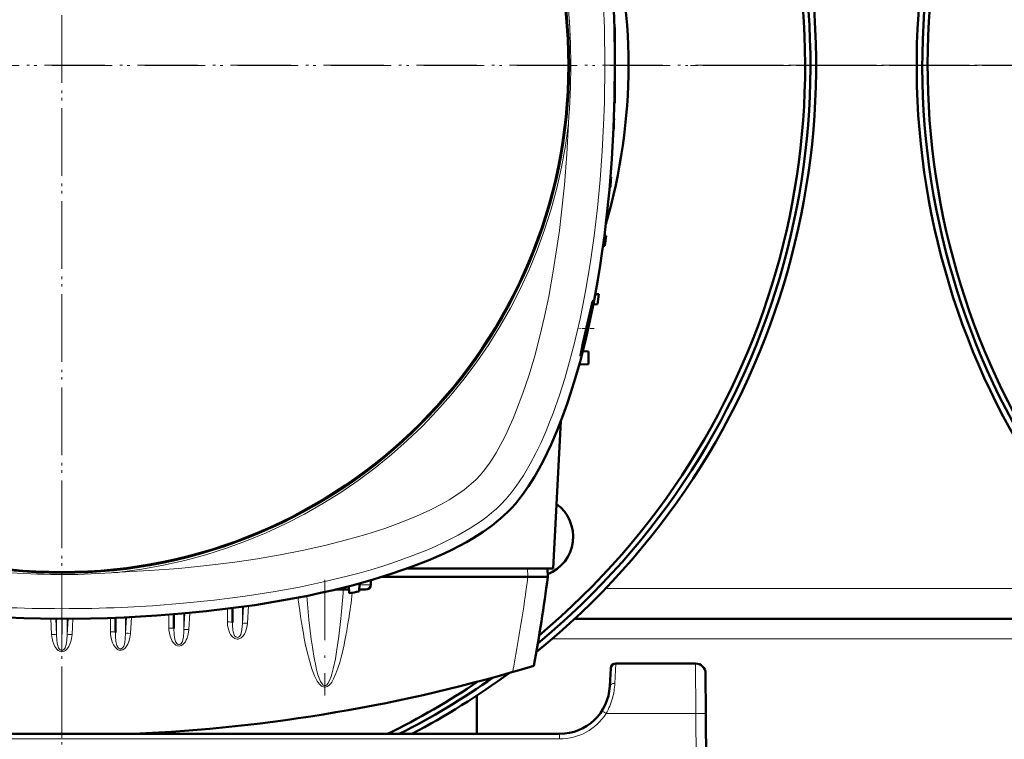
# Model space of a CAD drawing. Extents: x -1861 to 2179, y -1874 to 646.
# Tile 19 of 73: x -177 to 19, y -1510 to -1367. Entities that reach past the tile are written whole.
import ezdxf

# ---------------------------------------------------------------- set-up
doc = ezdxf.new("R2010")
doc.units = 0
doc.linetypes.add('DASHDOT', pattern=[18.5, 12, -3, 0.5, -3])

msp = doc.modelspace()

# ---------------------------------------------------------------- linework, layer by layer
at = {"color": 7, "linetype": 'DASHDOT', "lineweight": 18}
for p, q in [((-168.43, -1181.35), (-168.43, -1571.35)), ((-168.44, -1182.81), (-168.44, -1569.87)), ((26.57, -1376.35), (-363.43, -1376.35)), ((25.09, -1376.34), (-361.97, -1376.34)), ((346.57, -1376.35), (-43.43, -1376.35)), ((345.09, -1376.34), (-41.97, -1376.34)), ((-116.14, -1478.63), (-116.14, -1501.57))]:
    msp.add_line(p, q, dxfattribs=at)
at = {"color": 7, "lineweight": 50}
for p, q in [((-58.44, -1368.84), (-58.54, -1368.84)), ((-58.44, -1368.84), (-58.44, -1375.34)), ((-58.44, -1375.34), (-58.44, -1376.34)), ((-58.44, -1376.34), (-58.44, -1383.84)), ((-58.44, -1383.84), (-58.54, -1383.85)), ((-58.62, -1386.97), (-58.64, -1386.97)), ((-58.69, -1388.97), (-58.73, -1388.97)), ((-59.21, -1398.59), (-59.33, -1398.59)), ((-59.35, -1400.59), (-59.5, -1400.6)), ((-60.21, -1410.22), (-60.55, -1410.21)), ((-60.82, -1412.23), (-60.43, -1412.22)), ((-61.64, -1421.84), (-62.37, -1421.82)), ((-61.93, -1423.84), (-62.76, -1423.87)), ((-64.84, -1433.16), (-63.67, -1433.22)), ((-63.67, -1435.72), (-63.67, -1433.22)), ((-65.54, -1435.82), (-63.67, -1435.72)), ((-69.19, -1447.06), (-70.72, -1476.34)), ((-70.72, -1476.34), (-99.73, -1476.34)), ((-71.84, -1476.34), (-71.79, -1478.04)), ((-75.79, -1478.04), (-104.83, -1478.04)), ((-75.79, -1478.04), (-75.76, -1478.04)), ((-75.76, -1478.04), (-71.79, -1478.04)), ((-111.37, -1479.88), (-111.32, -1481.28)), ((-109.26, -1479.33), (-109.32, -1480.92)), ((-106.99, -1478.69), (-106.96, -1479.57)), ((-114.05, -1480.54), (-111.85, -1480.54)), ((-111.34, -1480.54), (-111.85, -1480.54)), ((-108.04, -1480.54), (-109.31, -1480.54)), ((-134.53, -1484.23), (-134.53, -1487.08)), ((-157.78, -1486.14), (-157.78, -1489.05)), ((-146.16, -1485.45), (-146.16, -1488.31)), ((49.57, -1486.34), (-66.45, -1486.34)), ((-42.41, -1495.23), (-58.28, -1495.23)), ((-59.28, -1496.18), (-59.46, -1499.75)), ((-40.41, -1497.22), (-40.36, -1505.18)), ((-85.93, -1509.23), (-85.93, -1501.63)), ((-39.93, -1587.23), (-40.36, -1505.18)), ((-69.45, -1509.23), (-267.43, -1509.23))]:
    msp.add_line(p, q, dxfattribs=at)
at = {"color": 7, "linetype": 'DASHDOT', "lineweight": 18, "ltscale": 0.003007}
msp.add_line((-58.43, -1376.34), (-58.55, -1376.34), dxfattribs=at)
at = {"color": 7, "linetype": 'DASHDOT', "lineweight": 18, "ltscale": 0.076287}
msp.add_line((-62.55, -1428.64), (-65.6, -1428.64), dxfattribs=at)
at = {"color": 7, "lineweight": 18}
for p, q in [((-75.84, -1476.34), (-75.79, -1478.04)), ((-109.27, -1479.57), (-106.96, -1479.57)), ((43.46, -1480.34), (-60.33, -1480.34)), ((-135.53, -1486.95), (-135.53, -1484.35)), ((-132.34, -1483.93), (-132.54, -1487.3)), ((-132.54, -1483.96), (-132.54, -1487.3)), ((-131.34, -1483.79), (-131.54, -1487.25)), ((-127.73, -1483.32), (-128.11, -1483.37)), ((-158.78, -1488.93), (-158.78, -1486.18)), ((-155.6, -1486.05), (-155.79, -1489.3)), ((-155.79, -1486.06), (-155.79, -1489.3)), ((-154.6, -1486), (-154.79, -1489.25)), ((-147.16, -1488.19), (-147.16, -1485.53)), ((-143.97, -1485.26), (-144.16, -1488.55)), ((-144.16, -1485.28), (-144.16, -1488.55)), ((-142.97, -1485.17), (-143.17, -1488.49)), ((-170.65, -1486.33), (-170.47, -1489.5)), ((-169.66, -1486.34), (-169.48, -1489.55)), ((-169.48, -1486.34), (-169.48, -1489.55)), ((-168.47, -1492.6), (-168.47, -1486.34)), ((-168.42, -1492.6), (-168.41, -1486.34)), ((-167.22, -1486.34), (-167.41, -1489.55)), ((-167.41, -1486.34), (-167.41, -1489.55)), ((-166.23, -1486.33), (-166.42, -1489.5)), ((-131.55, -1487.3), (-131.54, -1487.25)), ((-118.75, -1491.12), (-118.77, -1490.95)), ((54.07, -1490.34), (-70.94, -1490.34)), ((-168.47, -1492.6), (-168.42, -1492.6)), ((-117.84, -1496.19), (-117.88, -1496.02)), ((-58.46, -1499.2), (-58.28, -1495.23)), ((-42.36, -1505.18), (-42.41, -1495.23)), ((-42.36, -1505.18), (-60.2, -1505.18)), ((-42.36, -1505.18), (-41.93, -1587.23)), ((-69.45, -1509.23), (-69.45, -1510.23)), ((-69.45, -1510.23), (-267.43, -1510.23))]:
    msp.add_line(p, q, dxfattribs=at)
at = {"color": 7, "linetype": 'DASHDOT', "lineweight": 18, "ltscale": 0.228134}
msp.add_line((-168.43, -1509.99), (-168.43, -1500.87), dxfattribs=at)
at = {"color": 7, "lineweight": 50}
for points in [[(-58.44, -1376.34), (-58.51, -1382.59), (-58.72, -1388.8), (-59.06, -1394.97), (-59.55, -1401.09), (-60.18, -1407.15), (-60.55, -1410.22), (-60.97, -1413.27), (-61.4, -1416.16), (-61.87, -1419.01), (-62.6, -1423.09), (-63.42, -1427.1), (-64.32, -1431.05)], [(-64.89, -1432.89), (-64.48, -1431.36), (-63.73, -1428.22), (-63.2, -1425.63), (-62.86, -1423.59), (-62.82, -1423.19), (-62.82, -1423.16), (-62.82, -1423.15), (-62.83, -1423.14), (-62.83, -1423.14), (-62.83, -1423.14)], [(-62.83, -1423.14), (-62.83, -1423.14), (-62.84, -1423.15), (-62.86, -1423.19), (-62.97, -1423.56)], [(-63.25, -1424.74), (-64.27, -1429.29), (-64.8, -1431.64), (-65.19, -1433.39), (-65.3, -1433.99), (-65.32, -1434.12)], [(-64.32, -1431.05), (-65.39, -1435.25), (-66.59, -1439.45), (-67.25, -1441.55), (-67.94, -1443.62), (-68.92, -1446.36), (-69.99, -1449.06), (-71.13, -1451.71)], [(-65.31, -1434.14), (-65.31, -1434.14), (-65.3, -1434.14), (-65.29, -1434.12), (-65.2, -1433.9)], [(-71.13, -1451.71), (-71.89, -1453.35), (-72.73, -1455.03), (-73.57, -1456.59), (-74.47, -1458.16), (-75.63, -1459.99), (-76.89, -1461.77), (-78.25, -1463.48), (-78.97, -1464.29), (-79.72, -1465.07)], [(-79.72, -1465.07), (-81.21, -1466.45), (-82.87, -1467.79), (-84.68, -1469.08), (-86.63, -1470.31), (-87.98, -1471.1), (-89.39, -1471.86), (-90.88, -1472.62), (-92.43, -1473.36), (-95.59, -1474.75), (-99.1, -1476.11), (-102.76, -1477.38), (-106.55, -1478.56), (-110.44, -1479.64), (-114.44, -1480.64), (-116.98, -1481.21), (-119.55, -1481.76), (-124.77, -1482.74), (-130.08, -1483.61), (-134.87, -1484.27), (-139.72, -1484.84), (-144.6, -1485.32), (-149.52, -1485.7), (-152.78, -1485.9), (-156.05, -1486.07), (-159.39, -1486.2), (-162.74, -1486.29), (-169.37, -1486.34), (-175.98, -1486.24), (-182.57, -1485.99)]]:
    msp.add_lwpolyline(points, dxfattribs=at)
at = {"color": 7, "lineweight": 18}
for points in [[(-81.13, -1463.65), (-80.08, -1462.53), (-79.05, -1461.3), (-78.06, -1459.98), (-77.34, -1458.93), (-76.63, -1457.84), (-75.29, -1455.56), (-74.18, -1453.46), (-73.13, -1451.28), (-72.14, -1449.02), (-71.43, -1447.28), (-70.75, -1445.51), (-69.47, -1441.89), (-68.42, -1438.59), (-67.45, -1435.22), (-66.56, -1431.8), (-65.96, -1429.27), (-65.39, -1426.73), (-64.83, -1424), (-64.3, -1421.26), (-63.37, -1415.79), (-62.58, -1410.26), (-61.92, -1404.69), (-61.39, -1399.08), (-60.98, -1393.44), (-60.7, -1388.2)], [(-80.82, -1451.06), (-80.1, -1449.64), (-79.4, -1448.16), (-78.68, -1446.52), (-77.99, -1444.84), (-76.73, -1441.48), (-75.51, -1437.83), (-74.4, -1434.07), (-73.38, -1430.21), (-72.45, -1426.27), (-71.62, -1422.27), (-70.7, -1417.24), (-69.9, -1412.15), (-69.49, -1409.16), (-69.13, -1406.16), (-68.5, -1400.11), (-68.03, -1394.02), (-67.69, -1387.9)], [(-86.08, -1458.7), (-85.21, -1457.75), (-84.31, -1456.65), (-83.41, -1455.41), (-82.75, -1454.41), (-82.09, -1453.34), (-80.82, -1451.06)], [(-156.89, -1477.09), (-151.01, -1476.78), (-145.16, -1476.33), (-139.58, -1475.77), (-134.05, -1475.08), (-129.53, -1474.41), (-125.05, -1473.65), (-120.63, -1472.79), (-116.17, -1471.79), (-111.81, -1470.69), (-107.97, -1469.59), (-104.24, -1468.39), (-101, -1467.21), (-97.88, -1465.94), (-95.26, -1464.74), (-92.8, -1463.48), (-91.41, -1462.68), (-90.09, -1461.86), (-88.44, -1460.72), (-87.01, -1459.56), (-86.08, -1458.7)], [(-156.59, -1484.09), (-150.41, -1483.75), (-144.25, -1483.27), (-138.13, -1482.65), (-135.06, -1482.27), (-132, -1481.86), (-129.01, -1481.42), (-126.04, -1480.93), (-121.2, -1480.04), (-116.41, -1479.03), (-111.71, -1477.9), (-109.34, -1477.27), (-107, -1476.6), (-104.79, -1475.93), (-102.61, -1475.22), (-99.17, -1474), (-95.84, -1472.68), (-94.18, -1471.96), (-92.55, -1471.2), (-91.06, -1470.47), (-89.61, -1469.7), (-87.23, -1468.33), (-86.08, -1467.6), (-84.98, -1466.85), (-83.95, -1466.09), (-82.97, -1465.32), (-82.02, -1464.5), (-81.13, -1463.65)], [(-118.77, -1490.95), (-119.29, -1486.59), (-119.72, -1481.79)], [(-125.81, -1482.92), (-126.12, -1483.02), (-126.76, -1483.16), (-127.73, -1483.32)], [(-147.16, -1488.19), (-147.15, -1488.54), (-147.06, -1489.19), (-146.91, -1489.82), (-146.66, -1490.48), (-146.5, -1490.79), (-146.3, -1491.09), (-146.06, -1491.36), (-145.78, -1491.58), (-145.45, -1491.72), (-145.09, -1491.76), (-144.73, -1491.67), (-144.39, -1491.48), (-144.11, -1491.21), (-143.88, -1490.9), (-143.7, -1490.56), (-143.54, -1490.21), (-143.3, -1489.4), (-143.17, -1488.53), (-143.17, -1488.49)], [(-135.53, -1486.95), (-135.48, -1487.68), (-135.33, -1488.4), (-135.07, -1489.08), (-134.88, -1489.44), (-134.64, -1489.78), (-134.46, -1489.98), (-134.25, -1490.15), (-134.04, -1490.27), (-133.82, -1490.35), (-133.6, -1490.38), (-133.38, -1490.38)], [(-134.53, -1487.08), (-134.52, -1487.69), (-134.44, -1488.52), (-134.37, -1488.94), (-134.25, -1489.37), (-134.16, -1489.58), (-134.01, -1489.8), (-133.82, -1489.96), (-133.65, -1490.02), (-133.48, -1490.04), (-133.28, -1489.98), (-133.11, -1489.86), (-132.97, -1489.69), (-132.86, -1489.49), (-132.75, -1489.16), (-132.69, -1488.93), (-132.62, -1488.48), (-132.54, -1487.3)], [(-132.78, -1490.13), (-132.43, -1489.79), (-132.15, -1489.38), (-131.88, -1488.81), (-131.69, -1488.21), (-131.6, -1487.76), (-131.55, -1487.3)], [(-132.54, -1487.3), (-132.51, -1487.28), (-132.43, -1487.26), (-132.27, -1487.24), (-131.9, -1487.23), (-131.54, -1487.25)], [(-112.98, -1486.32), (-113.36, -1489.81), (-113.81, -1492.94), (-114.05, -1494.31)], [(-169.48, -1489.55), (-169.5, -1489.54), (-169.59, -1489.51), (-169.77, -1489.49), (-170.47, -1489.5)], [(-169.17, -1492.65), (-169.44, -1492.41), (-169.66, -1492.13), (-169.84, -1491.83), (-170.05, -1491.39), (-170.23, -1490.86), (-170.37, -1490.3), (-170.47, -1489.5)], [(-168.47, -1492.6), (-168.64, -1492.57), (-168.8, -1492.49), (-168.96, -1492.34), (-169.09, -1492.14), (-169.19, -1491.93), (-169.26, -1491.69), (-169.36, -1491.22), (-169.43, -1490.52), (-169.48, -1489.55)], [(-168.42, -1492.6), (-168.25, -1492.57), (-168.09, -1492.49), (-167.92, -1492.34), (-167.79, -1492.14), (-167.7, -1491.93), (-167.62, -1491.69), (-167.53, -1491.22), (-167.46, -1490.52), (-167.41, -1489.55)], [(-167.71, -1492.65), (-167.45, -1492.41), (-167.23, -1492.13), (-167.05, -1491.83), (-166.84, -1491.39), (-166.65, -1490.86), (-166.52, -1490.3), (-166.42, -1489.5)], [(-167.41, -1489.55), (-167.39, -1489.54), (-167.3, -1489.51), (-167.11, -1489.49), (-166.42, -1489.5)], [(-154.79, -1489.25), (-154.91, -1490.1), (-155.14, -1490.92), (-155.32, -1491.37), (-155.56, -1491.8), (-155.87, -1492.18), (-156.07, -1492.35), (-156.3, -1492.49), (-156.67, -1492.6), (-157.06, -1492.57), (-157.27, -1492.49), (-157.47, -1492.37), (-157.8, -1492.06), (-158, -1491.8), (-158.17, -1491.51), (-158.35, -1491.13), (-158.5, -1490.73), (-158.7, -1489.9), (-158.76, -1489.42), (-158.78, -1488.93)], [(-157.48, -1491.67), (-157.63, -1491.11), (-157.68, -1490.84), (-157.76, -1489.8), (-157.78, -1489.05)], [(-155.79, -1489.3), (-155.83, -1490.19), (-155.94, -1491.13)], [(-155.79, -1489.3), (-155.77, -1489.29), (-155.73, -1489.27), (-155.51, -1489.24), (-155.28, -1489.23), (-154.79, -1489.25)], [(-146.16, -1488.31), (-146.11, -1489.49), (-146.03, -1490.15), (-145.93, -1490.61), (-145.85, -1490.84), (-145.74, -1491.06), (-145.59, -1491.25), (-145.41, -1491.38), (-145.24, -1491.44), (-145.07, -1491.44), (-144.88, -1491.37), (-144.71, -1491.23), (-144.58, -1491.06), (-144.47, -1490.86), (-144.38, -1490.56), (-144.26, -1489.96), (-144.17, -1488.89), (-144.16, -1488.55)], [(-144.16, -1488.55), (-144.14, -1488.53), (-144.05, -1488.51), (-143.9, -1488.49), (-143.17, -1488.49)], [(-156.96, -1492.28), (-157.16, -1492.16), (-157.32, -1491.98), (-157.48, -1491.67)], [(-156.29, -1492.05), (-156.47, -1492.2), (-156.67, -1492.29), (-156.82, -1492.3), (-156.96, -1492.28)], [(-155.94, -1491.13), (-156.04, -1491.56), (-156.12, -1491.77), (-156.29, -1492.05)], [(-118.7, -1496.32), (-119.22, -1494.64), (-119.65, -1492.95), (-120.03, -1491.25)], [(-117.88, -1496.02), (-118.34, -1493.77), (-118.75, -1491.12)], [(-168.44, -1492.89), (-168.75, -1492.85), (-169.04, -1492.73), (-169.17, -1492.65)], [(-168.44, -1492.89), (-168.13, -1492.85), (-167.85, -1492.73), (-167.71, -1492.65)], [(-112.89, -1493.98), (-113.19, -1495.07), (-113.53, -1496.15), (-113.92, -1497.22), (-114.39, -1498.26), (-114.78, -1498.93), (-115.01, -1499.25), (-115.28, -1499.54), (-115.62, -1499.79), (-115.89, -1499.9), (-116.24, -1499.93), (-116.57, -1499.84), (-116.79, -1499.71), (-116.99, -1499.55), (-117.21, -1499.32), (-117.4, -1499.08), (-117.64, -1498.72), (-117.86, -1498.34), (-118.17, -1497.68), (-118.45, -1497), (-118.7, -1496.32)], [(-114.05, -1494.31), (-114.46, -1496.28), (-114.75, -1497.37), (-114.9, -1497.85), (-115.21, -1498.64), (-115.53, -1499.22), (-115.75, -1499.47), (-115.97, -1499.61), (-116.11, -1499.64), (-116.26, -1499.63), (-116.47, -1499.52), (-116.68, -1499.31), (-116.99, -1498.8), (-117.15, -1498.46)], [(-117.15, -1498.46), (-117.51, -1497.47), (-117.84, -1496.19)]]:
    msp.add_lwpolyline(points, dxfattribs=at)
msp.add_circle((-168.44, -1376.34), 101, dxfattribs=at)
at = {"color": 7, "lineweight": 50}
msp.add_circle((-168.44, -1376.34), 100.74, dxfattribs=at)
for centre, radius, start, end in [((-168.43, -1376.35), 150, 308.9754, 231.0147), ((-168.44, -1376.34), 148.87, 309.4826, 230.5172), ((151.57, -1376.35), 150, 308.9754, 231.0147), ((151.56, -1376.34), 148.87, 309.4826, 230.5172), ((-168.44, -1376.34), 147.82, 309.9547, 230.0451), ((151.56, -1376.34), 147.82, 309.9547, 230.0451), ((-168.44, -1376.34), 112.7, 343.714, 16.286), ((-383.44, -1376.34), 325, 359.8237, 0.1763), ((-383.44, -1376.34), 325, 357.7737, 358.1265), ((-383.44, -1376.34), 325, 355.7209, 356.0744), ((-383.44, -1376.34), 325, 353.6625, 354.0172), ((-18.49, -1434.75), 45.87, 165.8814, 167.3994), ((-383.44, -1376.34), 325, 351.5959, 351.9522), ((-85.03, -1427.3), 20.9, 341.5709, 344.4634), ((-65.3, -1434.13), 0.0181, 165.2469, 232.7118), ((-74.75, -1470.03), 8, 291.5866, 54.0286), ((-394.08, -1436.14), 325, 349.4417, 352.5926), ((-168.44, -1161.34), 325, 280.1234, 280.4818), ((-168.44, -1184.54), 325, 272.5126, 286.7861), ((-58.28, -1496.23), 1, 90, 177), ((-42.41, -1497.23), 2, 0.3, 90), ((-168.44, -1376.34), 148.87, 296.7919, 305.1791), ((-168.43, -1376.35), 150, 297.6423, 306.3706), ((-168.44, -1376.34), 147.82, 295.9747, 304.0393), ((-69.45, -1499.23), 10, 270, 357.0001)]:
    msp.add_arc(centre, radius, start, end, dxfattribs=at)
at = {"color": 7, "lineweight": 18}
for centre, radius, start, end in [((-214.76, -1376.34), 147.52, 355.507, 4.4923), ((-338.91, -1376.34), 278.46, 357.5597, 2.4396), ((-168.44, -1376.34), 101.41, 276.5424, 353.4568), ((-168.44, -1330.04), 147.51, 265.5067, 273.8371), ((-168.43, -1330.21), 147.33, 273.8374, 274.4937), ((-394.08, -1436.63), 321, 349.1719, 352.5876), ((-330.48, -1464.59), 218.59, 354.2939, 355.8148), ((-266.7, -1462.55), 157.13, 351.189, 353.1941), ((-168.44, -1205.88), 278.46, 267.5597, 272.4396), ((-168.44, -1160.18), 325.7, 276.7434, 277.1126), ((-133.59, -1489.03), 1.36, 278.9694, 306.4815), ((-166.1, -1492.56), 2.37, 180.966, 188.0005), ((-170.79, -1492.56), 2.37, 351.9995, 359.034), ((-71.98, -1498.56), 13.53, 344.6596, 357.2824), ((-71.48, -1498.69), 13.01, 330.0886, 344.6192), ((-69.45, -1499.22), 11, 270.0069, 327.2297), ((-94.9, -1558.58), 63.69, 56.9791, 57.8765)]:
    msp.add_arc(centre, radius, start, end, dxfattribs=at)
at = {"color": 7, "lineweight": 50}
for centre, major_axis, ratio, start_param, end_param in [((-91.45, -1378.24), (-0.73, -96.68), 0.341319, 1.592988, 2.198749), ((-108.12, -1479.54), (1.14, -0.23), 0.853683, 4.943675, 6.488291)]:
    msp.add_ellipse(centre, major_axis=major_axis, ratio=ratio, start_param=start_param, end_param=end_param, dxfattribs=at)
at = {"color": 7, "lineweight": 18}
for centre, major_axis, ratio, start_param, end_param in [((-111.85, -1479.54), (0, 1), 0.866025, 3.141593, 3.752802), ((-116.44, -1438.99), (0.24, -60.87), 0.121427, 5.499933, 5.744375), ((-135.53, -1484.33), (1, 0), 0.121869, 0.029596, 0.678029), ((-147.16, -1488.31), (1, 0), 0.121869, 0, 1.570797), ((-135.53, -1487.08), (1, 0), 0.121869, 0, 1.570796), ((-116.03, -1437.25), (-0.1, -62.68), 0.121204, 0.439156, 0.663903), ((-158.78, -1489.05), (1, 0), 0.121869, 0, 1.570796), ((-58.46, -1499.81), (0.999, -0.053), 0.602236, 1.602683, 3.141439), ((-42.36, -1505.19), (-2, -0.01), 0.005236, 3.141593, 4.712362)]:
    msp.add_ellipse(centre, major_axis=major_axis, ratio=ratio, start_param=start_param, end_param=end_param, dxfattribs=at)

doc.saveas('drawing.dxf')
